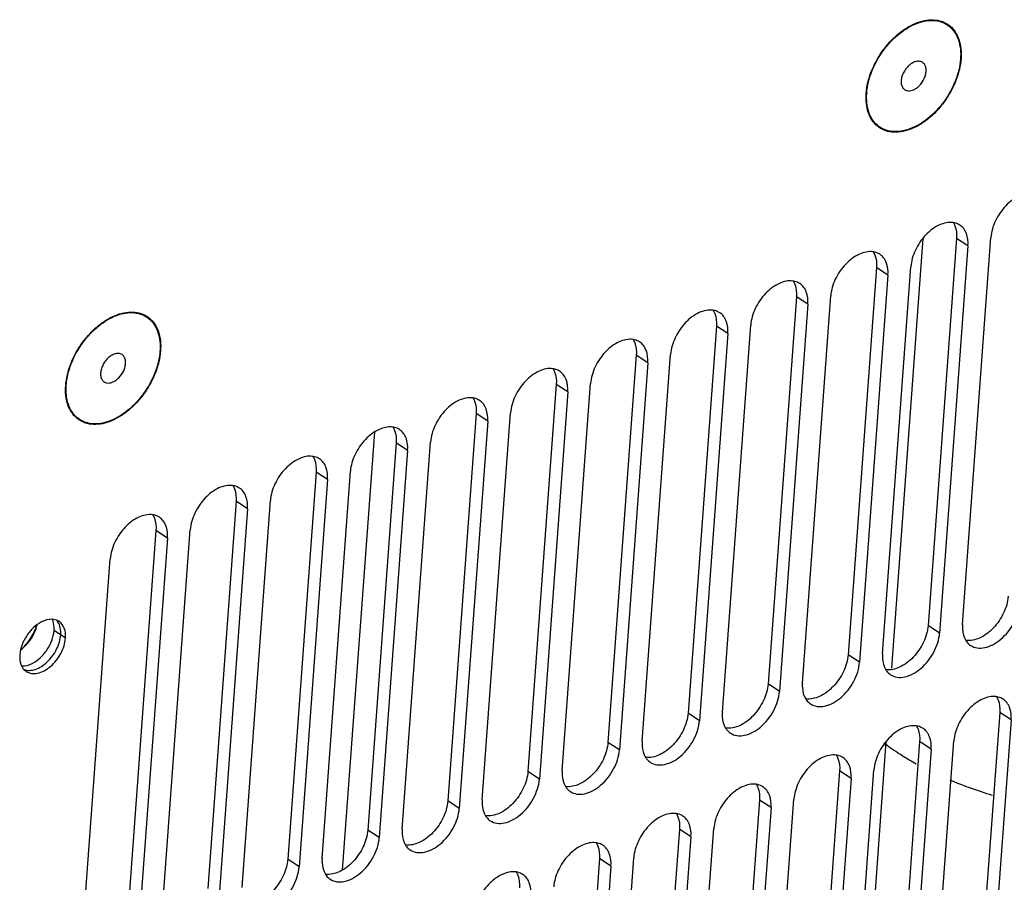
# Model space of a CAD drawing. Header units: millimetres. Extents: x 1117 to 38156, y -1945 to 7303.
# Tile 127 of 256: x 4753 to 4819, y 1041 to 1099. Entities that reach past the tile are written whole.
import ezdxf

# ---------------------------------------------------------------- set-up
doc = ezdxf.new("R2010")
doc.units = ezdxf.units.MM

msp = doc.modelspace()

# ---------------------------------------------------------------- linework, layer by layer
at = {"linetype": 'Continuous'}
for p, q in [((4813.789, 1084.477), (4811.682, 1055.72)), ((4816.043, 1084.479), (4814.145, 1058.569)), ((4816.811, 1083.975), (4814.913, 1058.066)), ((4816.811, 1083.975), (4816.043, 1084.479)), ((4816.444, 1058.625), (4818.343, 1084.534)), ((4810.683, 1082.523), (4808.785, 1056.614)), ((4811.451, 1082.02), (4809.552, 1056.111)), ((4811.451, 1082.02), (4810.683, 1082.523)), ((4811.084, 1056.669), (4812.982, 1082.578)), ((4805.322, 1080.568), (4803.424, 1054.659)), ((4806.09, 1080.064), (4804.192, 1054.155)), ((4806.09, 1080.064), (4805.322, 1080.568)), ((4805.724, 1054.714), (4807.622, 1080.623)), ((4800.363, 1052.758), (4802.262, 1078.667)), ((4799.962, 1078.612), (4798.064, 1052.703)), ((4800.73, 1078.109), (4798.832, 1052.2)), ((4800.73, 1078.109), (4799.962, 1078.612)), ((4795.003, 1050.803), (4796.901, 1076.712)), ((4794.602, 1076.657), (4792.703, 1050.748)), ((4795.37, 1076.153), (4793.471, 1050.244)), ((4795.37, 1076.153), (4794.602, 1076.657)), ((4789.642, 1048.848), (4791.541, 1074.757)), ((4789.241, 1074.701), (4787.343, 1048.792)), ((4790.009, 1074.198), (4788.111, 1048.289)), ((4790.009, 1074.198), (4789.241, 1074.701)), ((4783.881, 1072.746), (4781.982, 1046.837)), ((4784.649, 1072.242), (4783.881, 1072.746)), ((4784.282, 1046.892), (4786.18, 1072.801)), ((4784.649, 1072.242), (4782.75, 1046.333)), ((4777.061, 1071.508), (4774.914, 1042.202)), ((4778.52, 1070.791), (4776.622, 1044.882)), ((4779.288, 1070.287), (4778.52, 1070.791)), ((4778.921, 1044.937), (4780.82, 1070.846)), ((4779.288, 1070.287), (4777.39, 1044.378)), ((4773.16, 1068.835), (4771.261, 1042.926)), ((4773.928, 1068.332), (4773.16, 1068.835)), ((4773.561, 1042.981), (4775.459, 1068.89)), ((4773.928, 1068.332), (4772.029, 1042.423)), ((4767.799, 1066.88), (4765.901, 1040.971)), ((4768.567, 1066.376), (4767.799, 1066.88)), ((4768.201, 1041.026), (4770.099, 1066.935)), ((4768.567, 1066.376), (4766.669, 1040.467)), ((4762.439, 1064.924), (4760.541, 1039.015)), ((4763.207, 1064.421), (4762.439, 1064.924)), ((4762.84, 1039.07), (4764.738, 1064.979)), ((4763.207, 1064.421), (4761.309, 1038.512)), ((4757.48, 1037.115), (4759.378, 1063.024)), ((4756.381, 1057.728), (4755.613, 1058.232)), ((4814.913, 1058.066), (4814.145, 1058.569)), ((4809.552, 1056.111), (4808.785, 1056.614)), ((4804.192, 1054.155), (4803.424, 1054.659)), ((4798.832, 1052.2), (4798.064, 1052.703)), ((4818.936, 1052.752), (4817.038, 1026.843)), ((4819.704, 1052.249), (4818.936, 1052.752)), ((4819.704, 1052.249), (4817.806, 1026.34)), ((4793.471, 1050.244), (4792.703, 1050.748)), ((4811.321, 1050.795), (4810.589, 1040.795)), ((4813.575, 1050.797), (4811.677, 1024.888)), ((4814.343, 1050.293), (4813.575, 1050.797)), ((4813.977, 1024.943), (4815.875, 1050.852)), ((4814.343, 1050.293), (4812.445, 1024.384)), ((4788.111, 1048.289), (4787.343, 1048.792)), ((4808.215, 1048.841), (4806.317, 1022.932)), ((4808.983, 1048.338), (4807.085, 1022.429)), ((4808.983, 1048.338), (4808.215, 1048.841)), ((4808.616, 1022.987), (4810.515, 1048.896)), ((4782.75, 1046.333), (4781.982, 1046.837)), ((4802.855, 1046.886), (4800.956, 1020.977)), ((4803.623, 1046.382), (4801.724, 1020.473)), ((4803.623, 1046.382), (4802.855, 1046.886)), ((4803.256, 1021.032), (4805.154, 1046.941)), ((4777.39, 1044.378), (4776.622, 1044.882)), ((4797.494, 1044.931), (4795.596, 1019.021)), ((4798.262, 1044.427), (4796.364, 1018.518)), ((4798.262, 1044.427), (4797.494, 1044.931)), ((4797.895, 1019.077), (4799.794, 1044.986)), ((4772.029, 1042.423), (4771.261, 1042.926)), ((4792.134, 1042.975), (4790.235, 1017.066)), ((4792.902, 1042.472), (4791.003, 1016.562)), ((4792.902, 1042.472), (4792.134, 1042.975)), ((4792.535, 1017.121), (4794.433, 1043.03))]:
    msp.add_line(p, q, dxfattribs=at)
for centre, radius, start, end in [((4812.208, 1096.786), 4.115, 355.80904, 355.98339), ((4814.137, 1093.894), 4.115, 175.80904, 175.98339), ((4758.603, 1077.232), 4.115, 355.80904, 355.98339), ((4760.532, 1074.34), 4.115, 175.80904, 175.98339), ((4755.123, 1058.309), 0.898, 36.57939, 43.26792), ((4755.09, 1058.285), 0.94, 33.37632, 36.58522), ((4821.155, 1063.929), 16.557, 232.90336, 236.79001), ((4822.41, 1065.838), 18.841, 236.77675, 239.62791), ((4823.342, 1067.412), 20.67, 239.60618, 241.08042)]:
    msp.add_arc(centre, radius, start, end, dxfattribs=at)
for points, knots in [([(4809.998, 1094.182), (4810.016, 1094.424), (4810.096, 1094.921), (4810.327, 1095.655), (4810.666, 1096.377), (4811.098, 1097.06), (4811.609, 1097.679), (4812.178, 1098.21), (4812.786, 1098.633), (4813.409, 1098.933), (4814.027, 1099.097), (4814.618, 1099.117), (4815.158, 1098.987), (4815.622, 1098.709), (4815.985, 1098.296), (4816.233, 1097.77), (4816.36, 1097.157), (4816.363, 1096.722), (4816.346, 1096.498)], [0, 0, 0, 0, 0.067464, 0.138912, 0.213006, 0.288156, 0.362677, 0.43494, 0.503524, 0.567381, 0.626026, 0.679739, 0.729741, 0.778143, 0.827508, 0.880123, 0.937448, 1, 1, 1, 1]), ([(4810.032, 1094.195), (4810.068, 1094.687), (4810.323, 1095.698), (4811.078, 1097.064), (4812.124, 1098.192), (4812.99, 1098.719), (4813.432, 1098.881)], [0, 0, 0, 0, 0.244784, 0.507957, 0.766753, 1, 1, 1, 1]), ([(4813.432, 1098.881), (4813.805, 1099.017), (4814.397, 1099.125), (4815.133, 1098.949), (4815.592, 1098.675), (4815.951, 1098.269), (4816.292, 1097.551), (4816.342, 1096.92), (4816.313, 1096.498)], [0, 0, 0, 0, 0.259005, 0.375024, 0.487304, 0.601759, 0.723684, 1, 1, 1, 1]), ([(4816.346, 1096.498), (4816.328, 1096.255), (4816.249, 1095.759), (4816.017, 1095.024), (4815.679, 1094.302), (4815.246, 1093.619), (4814.736, 1093.001), (4814.166, 1092.47), (4813.559, 1092.047), (4812.935, 1091.747), (4812.317, 1091.583), (4811.726, 1091.563), (4811.186, 1091.692), (4810.722, 1091.971), (4810.359, 1092.384), (4810.111, 1092.909), (4809.984, 1093.522), (4809.981, 1093.957), (4809.998, 1094.182)], [0, 0, 0, 0, 0.067464, 0.138912, 0.213006, 0.288156, 0.362677, 0.43494, 0.503524, 0.567381, 0.626026, 0.679739, 0.729741, 0.778143, 0.827508, 0.880123, 0.937448, 1, 1, 1, 1]), ([(4816.312, 1096.485), (4816.276, 1095.993), (4816.021, 1094.982), (4815.266, 1093.615), (4814.22, 1092.487), (4813.355, 1091.96), (4812.913, 1091.799)], [0, 0, 0, 0, 0.244784, 0.507957, 0.766753, 1, 1, 1, 1]), ([(4813.241, 1096.281), (4813.151, 1096.248), (4812.974, 1096.151), (4812.741, 1095.943), (4812.546, 1095.683), (4812.406, 1095.393), (4812.332, 1095.097), (4812.331, 1094.821), (4812.397, 1094.618), (4812.489, 1094.495), (4812.545, 1094.448), (4812.574, 1094.428)], [0, 0, 0, 0, 0.124845, 0.262067, 0.405512, 0.54763, 0.681151, 0.800804, 0.905302, 0.953379, 1, 1, 1, 1]), ([(4813.103, 1094.398), (4813.183, 1094.428), (4813.343, 1094.512), (4813.631, 1094.754), (4813.855, 1095.078), (4813.982, 1095.436), (4814.019, 1095.697), (4813.996, 1095.935), (4813.935, 1096.074), (4813.894, 1096.131)], [0, 0, 0, 0, 0.120918, 0.253114, 0.530708, 0.6654, 0.789936, 0.901323, 1, 1, 1, 1]), ([(4813.77, 1096.251), (4813.735, 1096.274), (4813.656, 1096.311), (4813.525, 1096.334), (4813.383, 1096.324), (4813.289, 1096.299), (4813.241, 1096.281)], [0, 0, 0, 0, 0.228837, 0.467339, 0.723023, 1, 1, 1, 1]), ([(4813.894, 1096.131), (4813.886, 1096.143), (4813.85, 1096.188), (4813.806, 1096.228), (4813.77, 1096.251)], [0, 0, 0, 0, 0.254985, 1, 1, 1, 1]), ([(4812.913, 1091.799), (4812.54, 1091.663), (4811.947, 1091.555), (4811.211, 1091.731), (4810.752, 1092.004), (4810.393, 1092.411), (4810.052, 1093.128), (4810.002, 1093.759), (4810.032, 1094.182)], [0, 0, 0, 0, 0.259005, 0.375024, 0.487304, 0.601759, 0.723684, 1, 1, 1, 1]), ([(4812.574, 1094.428), (4812.586, 1094.42), (4812.636, 1094.391), (4812.691, 1094.372), (4812.733, 1094.363)], [0, 0, 0, 0, 0.247374, 1, 1, 1, 1]), ([(4812.733, 1094.363), (4812.791, 1094.35), (4812.918, 1094.345), (4813.041, 1094.376), (4813.103, 1094.398)], [0, 0, 0, 0, 0.474288, 1, 1, 1, 1]), ([(4821.176, 1087.489), (4820.869, 1087.532), (4820.158, 1087.365), (4819.278, 1086.678), (4818.604, 1085.699), (4818.371, 1084.918), (4818.343, 1084.534)], [0, 0, 0, 0, 0.208964, 0.463905, 0.740264, 1, 1, 1, 1]), ([(4815.816, 1085.534), (4815.509, 1085.576), (4814.798, 1085.409), (4813.918, 1084.723), (4813.244, 1083.743), (4813.011, 1082.962), (4812.982, 1082.578)], [0, 0, 0, 0, 0.208964, 0.463905, 0.740264, 1, 1, 1, 1]), ([(4816.268, 1085.367), (4816.168, 1085.433), (4816.015, 1085.498), (4815.857, 1085.528), (4815.816, 1085.534)], [0, 0, 0, 0, 0.742893, 1, 1, 1, 1]), ([(4815.823, 1085.538), (4815.868, 1085.467), (4816.03, 1085.139), (4816.064, 1084.759), (4816.043, 1084.479)], [0, 0, 0, 0, 0.228302, 1, 1, 1, 1]), ([(4816.811, 1083.975), (4816.832, 1084.255), (4816.795, 1084.675), (4816.543, 1085.137), (4816.365, 1085.304), (4816.268, 1085.367)], [0, 0, 0, 0, 0.540557, 0.776954, 1, 1, 1, 1]), ([(4810.455, 1083.578), (4810.148, 1083.621), (4809.437, 1083.454), (4808.558, 1082.767), (4807.884, 1081.788), (4807.65, 1081.007), (4807.622, 1080.623)], [0, 0, 0, 0, 0.208964, 0.463905, 0.740264, 1, 1, 1, 1]), ([(4810.907, 1083.412), (4810.807, 1083.477), (4810.655, 1083.542), (4810.496, 1083.573), (4810.455, 1083.578)], [0, 0, 0, 0, 0.742893, 1, 1, 1, 1]), ([(4810.463, 1083.582), (4810.507, 1083.512), (4810.67, 1083.184), (4810.703, 1082.803), (4810.683, 1082.523)], [0, 0, 0, 0, 0.228302, 1, 1, 1, 1]), ([(4811.451, 1082.02), (4811.471, 1082.3), (4811.434, 1082.72), (4811.182, 1083.182), (4811.004, 1083.348), (4810.907, 1083.412)], [0, 0, 0, 0, 0.540557, 0.776954, 1, 1, 1, 1]), ([(4805.095, 1081.623), (4804.788, 1081.665), (4804.077, 1081.499), (4803.197, 1080.812), (4802.523, 1079.833), (4802.29, 1079.051), (4802.262, 1078.667)], [0, 0, 0, 0, 0.208964, 0.463905, 0.740264, 1, 1, 1, 1]), ([(4805.547, 1081.456), (4805.447, 1081.522), (4805.294, 1081.587), (4805.136, 1081.617), (4805.095, 1081.623)], [0, 0, 0, 0, 0.742893, 1, 1, 1, 1]), ([(4805.102, 1081.627), (4805.147, 1081.556), (4805.309, 1081.228), (4805.343, 1080.848), (4805.322, 1080.568)], [0, 0, 0, 0, 0.228302, 1, 1, 1, 1]), ([(4806.09, 1080.064), (4806.111, 1080.344), (4806.074, 1080.765), (4805.822, 1081.226), (4805.644, 1081.393), (4805.547, 1081.456)], [0, 0, 0, 0, 0.540557, 0.776954, 1, 1, 1, 1]), ([(4756.394, 1074.628), (4756.411, 1074.87), (4756.491, 1075.367), (4756.723, 1076.101), (4757.061, 1076.823), (4757.494, 1077.506), (4758.004, 1078.125), (4758.574, 1078.655), (4759.181, 1079.079), (4759.805, 1079.378), (4760.423, 1079.543), (4761.014, 1079.563), (4761.554, 1079.433), (4762.018, 1079.154), (4762.381, 1078.741), (4762.629, 1078.216), (4762.755, 1077.603), (4762.758, 1077.168), (4762.742, 1076.943)], [0, 0, 0, 0, 0.067464, 0.138912, 0.213006, 0.288156, 0.362677, 0.43494, 0.503524, 0.567381, 0.626026, 0.679739, 0.729741, 0.778143, 0.827508, 0.880123, 0.937448, 1, 1, 1, 1]), ([(4756.428, 1074.64), (4756.464, 1075.133), (4756.718, 1076.144), (4757.474, 1077.51), (4758.52, 1078.638), (4759.385, 1079.165), (4759.827, 1079.326)], [0, 0, 0, 0, 0.244784, 0.507957, 0.766753, 1, 1, 1, 1]), ([(4759.827, 1079.326), (4760.2, 1079.463), (4760.793, 1079.57), (4761.529, 1079.394), (4761.988, 1079.121), (4762.347, 1078.714), (4762.688, 1077.997), (4762.738, 1077.366), (4762.708, 1076.943)], [0, 0, 0, 0, 0.259005, 0.375024, 0.487304, 0.601759, 0.723684, 1, 1, 1, 1]), ([(4799.734, 1079.667), (4799.428, 1079.71), (4798.716, 1079.543), (4797.837, 1078.857), (4797.163, 1077.877), (4796.929, 1077.096), (4796.901, 1076.712)], [0, 0, 0, 0, 0.208964, 0.463905, 0.740264, 1, 1, 1, 1]), ([(4800.187, 1079.501), (4800.086, 1079.567), (4799.934, 1079.632), (4799.775, 1079.662), (4799.734, 1079.667)], [0, 0, 0, 0, 0.742893, 1, 1, 1, 1]), ([(4799.742, 1079.671), (4799.786, 1079.601), (4799.949, 1079.273), (4799.983, 1078.893), (4799.962, 1078.612)], [0, 0, 0, 0, 0.228302, 1, 1, 1, 1]), ([(4800.73, 1078.109), (4800.75, 1078.389), (4800.713, 1078.809), (4800.462, 1079.271), (4800.283, 1079.437), (4800.187, 1079.501)], [0, 0, 0, 0, 0.540557, 0.776954, 1, 1, 1, 1]), ([(4794.374, 1077.712), (4794.067, 1077.755), (4793.356, 1077.588), (4792.476, 1076.901), (4791.802, 1075.922), (4791.569, 1075.14), (4791.541, 1074.757)], [0, 0, 0, 0, 0.208964, 0.463905, 0.740264, 1, 1, 1, 1]), ([(4794.826, 1077.545), (4794.726, 1077.611), (4794.574, 1077.676), (4794.415, 1077.706), (4794.374, 1077.712)], [0, 0, 0, 0, 0.742893, 1, 1, 1, 1]), ([(4794.381, 1077.716), (4794.426, 1077.646), (4794.588, 1077.317), (4794.622, 1076.937), (4794.602, 1076.657)], [0, 0, 0, 0, 0.228302, 1, 1, 1, 1]), ([(4795.37, 1076.153), (4795.39, 1076.433), (4795.353, 1076.854), (4795.101, 1077.315), (4794.923, 1077.482), (4794.826, 1077.545)], [0, 0, 0, 0, 0.540557, 0.776954, 1, 1, 1, 1]), ([(4762.742, 1076.943), (4762.724, 1076.701), (4762.644, 1076.204), (4762.413, 1075.47), (4762.074, 1074.748), (4761.642, 1074.065), (4761.131, 1073.446), (4760.562, 1072.916), (4759.954, 1072.493), (4759.331, 1072.193), (4758.713, 1072.029), (4758.122, 1072.008), (4757.581, 1072.138), (4757.117, 1072.417), (4756.754, 1072.83), (4756.507, 1073.355), (4756.38, 1073.968), (4756.377, 1074.403), (4756.394, 1074.628)], [0, 0, 0, 0, 0.067464, 0.138912, 0.213006, 0.288156, 0.362677, 0.43494, 0.503524, 0.567381, 0.626026, 0.679739, 0.729741, 0.778143, 0.827508, 0.880123, 0.937448, 1, 1, 1, 1]), ([(4759.637, 1076.727), (4759.547, 1076.694), (4759.369, 1076.597), (4759.137, 1076.388), (4758.942, 1076.128), (4758.801, 1075.838), (4758.727, 1075.543), (4758.726, 1075.267), (4758.793, 1075.064), (4758.884, 1074.941), (4758.94, 1074.894), (4758.97, 1074.874)], [0, 0, 0, 0, 0.124845, 0.262067, 0.405512, 0.54763, 0.681151, 0.800804, 0.905302, 0.953379, 1, 1, 1, 1]), ([(4762.707, 1076.931), (4762.671, 1076.438), (4762.417, 1075.427), (4761.662, 1074.061), (4760.616, 1072.933), (4759.75, 1072.406), (4759.308, 1072.245)], [0, 0, 0, 0, 0.244784, 0.507957, 0.766753, 1, 1, 1, 1]), ([(4760.165, 1076.697), (4760.13, 1076.72), (4760.052, 1076.757), (4759.92, 1076.78), (4759.779, 1076.77), (4759.684, 1076.744), (4759.637, 1076.727)], [0, 0, 0, 0, 0.228837, 0.467339, 0.723023, 1, 1, 1, 1]), ([(4760.29, 1076.576), (4760.281, 1076.588), (4760.246, 1076.634), (4760.202, 1076.673), (4760.165, 1076.697)], [0, 0, 0, 0, 0.254985, 1, 1, 1, 1]), ([(4759.499, 1074.844), (4759.579, 1074.873), (4759.739, 1074.958), (4760.027, 1075.199), (4760.251, 1075.524), (4760.378, 1075.882), (4760.415, 1076.143), (4760.391, 1076.381), (4760.33, 1076.52), (4760.29, 1076.576)], [0, 0, 0, 0, 0.120918, 0.253114, 0.530708, 0.6654, 0.789936, 0.901323, 1, 1, 1, 1]), ([(4789.013, 1075.757), (4788.707, 1075.799), (4787.995, 1075.632), (4787.116, 1074.946), (4786.442, 1073.966), (4786.208, 1073.185), (4786.18, 1072.801)], [0, 0, 0, 0, 0.208964, 0.463905, 0.740264, 1, 1, 1, 1]), ([(4789.466, 1075.59), (4789.365, 1075.656), (4789.213, 1075.721), (4789.055, 1075.751), (4789.013, 1075.757)], [0, 0, 0, 0, 0.742893, 1, 1, 1, 1]), ([(4789.021, 1075.76), (4789.065, 1075.69), (4789.228, 1075.362), (4789.262, 1074.982), (4789.241, 1074.701)], [0, 0, 0, 0, 0.228302, 1, 1, 1, 1]), ([(4790.009, 1074.198), (4790.03, 1074.478), (4789.993, 1074.898), (4789.741, 1075.36), (4789.563, 1075.526), (4789.466, 1075.59)], [0, 0, 0, 0, 0.540557, 0.776954, 1, 1, 1, 1]), ([(4758.97, 1074.874), (4758.982, 1074.866), (4759.031, 1074.837), (4759.086, 1074.817), (4759.129, 1074.808)], [0, 0, 0, 0, 0.247374, 1, 1, 1, 1]), ([(4759.129, 1074.808), (4759.187, 1074.796), (4759.314, 1074.791), (4759.437, 1074.822), (4759.499, 1074.844)], [0, 0, 0, 0, 0.474288, 1, 1, 1, 1]), ([(4759.308, 1072.245), (4758.935, 1072.109), (4758.342, 1072.001), (4757.606, 1072.177), (4757.148, 1072.45), (4756.788, 1072.857), (4756.448, 1073.574), (4756.397, 1074.205), (4756.427, 1074.628)], [0, 0, 0, 0, 0.259005, 0.375024, 0.487304, 0.601759, 0.723684, 1, 1, 1, 1]), ([(4783.653, 1073.801), (4783.346, 1073.844), (4782.635, 1073.677), (4781.755, 1072.99), (4781.081, 1072.011), (4780.848, 1071.23), (4780.82, 1070.846)], [0, 0, 0, 0, 0.208964, 0.463905, 0.740264, 1, 1, 1, 1]), ([(4784.105, 1073.635), (4784.005, 1073.7), (4783.853, 1073.765), (4783.694, 1073.795), (4783.653, 1073.801)], [0, 0, 0, 0, 0.742893, 1, 1, 1, 1]), ([(4783.661, 1073.805), (4783.705, 1073.735), (4783.868, 1073.406), (4783.901, 1073.026), (4783.881, 1072.746)], [0, 0, 0, 0, 0.228302, 1, 1, 1, 1]), ([(4784.649, 1072.242), (4784.669, 1072.522), (4784.632, 1072.943), (4784.38, 1073.405), (4784.202, 1073.571), (4784.105, 1073.635)], [0, 0, 0, 0, 0.540557, 0.776954, 1, 1, 1, 1]), ([(4778.293, 1071.846), (4777.986, 1071.888), (4777.275, 1071.722), (4776.395, 1071.035), (4775.721, 1070.055), (4775.487, 1069.274), (4775.459, 1068.89)], [0, 0, 0, 0, 0.208964, 0.463905, 0.740264, 1, 1, 1, 1]), ([(4778.745, 1071.679), (4778.645, 1071.745), (4778.492, 1071.81), (4778.334, 1071.84), (4778.293, 1071.846)], [0, 0, 0, 0, 0.742893, 1, 1, 1, 1]), ([(4778.3, 1071.85), (4778.345, 1071.779), (4778.507, 1071.451), (4778.541, 1071.071), (4778.52, 1070.791)], [0, 0, 0, 0, 0.228302, 1, 1, 1, 1]), ([(4779.288, 1070.287), (4779.309, 1070.567), (4779.272, 1070.988), (4779.02, 1071.449), (4778.842, 1071.616), (4778.745, 1071.679)], [0, 0, 0, 0, 0.540557, 0.776954, 1, 1, 1, 1]), ([(4772.932, 1069.89), (4772.625, 1069.933), (4771.914, 1069.766), (4771.035, 1069.079), (4770.361, 1068.1), (4770.127, 1067.319), (4770.099, 1066.935)], [0, 0, 0, 0, 0.208964, 0.463905, 0.740264, 1, 1, 1, 1]), ([(4773.384, 1069.724), (4773.284, 1069.79), (4773.132, 1069.854), (4772.973, 1069.885), (4772.932, 1069.89)], [0, 0, 0, 0, 0.742893, 1, 1, 1, 1]), ([(4772.94, 1069.894), (4772.984, 1069.824), (4773.147, 1069.496), (4773.18, 1069.115), (4773.16, 1068.835)], [0, 0, 0, 0, 0.228302, 1, 1, 1, 1]), ([(4773.928, 1068.332), (4773.948, 1068.612), (4773.911, 1069.032), (4773.659, 1069.494), (4773.481, 1069.66), (4773.384, 1069.724)], [0, 0, 0, 0, 0.540557, 0.776954, 1, 1, 1, 1]), ([(4767.572, 1067.935), (4767.265, 1067.977), (4766.554, 1067.811), (4765.674, 1067.124), (4765, 1066.145), (4764.767, 1065.363), (4764.738, 1064.979)], [0, 0, 0, 0, 0.208964, 0.463905, 0.740264, 1, 1, 1, 1]), ([(4768.024, 1067.768), (4767.924, 1067.834), (4767.771, 1067.899), (4767.613, 1067.929), (4767.572, 1067.935)], [0, 0, 0, 0, 0.742893, 1, 1, 1, 1]), ([(4767.579, 1067.939), (4767.624, 1067.868), (4767.786, 1067.54), (4767.82, 1067.16), (4767.799, 1066.88)], [0, 0, 0, 0, 0.228302, 1, 1, 1, 1]), ([(4768.567, 1066.376), (4768.588, 1066.656), (4768.551, 1067.077), (4768.299, 1067.538), (4768.121, 1067.705), (4768.024, 1067.768)], [0, 0, 0, 0, 0.540557, 0.776954, 1, 1, 1, 1]), ([(4762.211, 1065.979), (4761.904, 1066.022), (4761.193, 1065.855), (4760.314, 1065.169), (4759.64, 1064.189), (4759.406, 1063.408), (4759.378, 1063.024)], [0, 0, 0, 0, 0.208964, 0.463905, 0.740264, 1, 1, 1, 1]), ([(4762.664, 1065.813), (4762.563, 1065.879), (4762.411, 1065.944), (4762.252, 1065.974), (4762.211, 1065.979)], [0, 0, 0, 0, 0.742893, 1, 1, 1, 1]), ([(4762.219, 1065.983), (4762.263, 1065.913), (4762.426, 1065.585), (4762.459, 1065.205), (4762.439, 1064.924)], [0, 0, 0, 0, 0.228302, 1, 1, 1, 1]), ([(4763.207, 1064.421), (4763.227, 1064.701), (4763.19, 1065.121), (4762.938, 1065.583), (4762.76, 1065.749), (4762.664, 1065.813)], [0, 0, 0, 0, 0.540557, 0.776954, 1, 1, 1, 1]), ([(4819.505, 1060.525), (4819.477, 1060.141), (4819.244, 1059.36), (4818.57, 1058.38), (4817.69, 1057.694), (4816.979, 1057.527), (4816.672, 1057.569)], [0, 0, 0, 0, 0.259736, 0.536095, 0.791036, 1, 1, 1, 1]), ([(4816.988, 1057.233), (4817.117, 1057.148), (4817.434, 1057.032), (4817.962, 1057.064), (4818.509, 1057.275), (4819.232, 1057.779), (4819.944, 1058.685), (4820.241, 1059.577), (4820.273, 1060.021)], [0, 0, 0, 0, 0.09404, 0.19744, 0.314924, 0.446036, 0.729503, 1, 1, 1, 1]), ([(4755.491, 1058.984), (4755.245, 1058.995), (4754.775, 1058.855), (4754.207, 1058.436), (4753.621, 1057.738), (4753.351, 1057.062), (4753.318, 1056.611)], [0, 0, 0, 0, 0.213249, 0.402939, 0.607597, 1, 1, 1, 1]), ([(4755.947, 1058.842), (4755.914, 1058.863), (4755.774, 1058.942), (4755.612, 1058.978), (4755.491, 1058.984)], [0, 0, 0, 0, 0.24431, 1, 1, 1, 1]), ([(4755.613, 1058.232), (4755.618, 1058.301), (4755.624, 1058.555), (4755.573, 1058.815), (4755.491, 1058.982)], [0, 0, 0, 0, 0.271676, 1, 1, 1, 1]), ([(4753.376, 1056.937), (4753.511, 1057.036), (4753.765, 1057.266), (4754.083, 1057.674), (4754.33, 1058.128), (4754.439, 1058.453), (4754.476, 1058.616)], [0, 0, 0, 0, 0.245027, 0.500056, 0.755059, 1, 1, 1, 1]), ([(4753.381, 1056.955), (4753.507, 1057.06), (4753.746, 1057.295), (4754.051, 1057.696), (4754.297, 1058.136), (4754.416, 1058.449), (4754.462, 1058.607)], [0, 0, 0, 0, 0.246473, 0.500074, 0.753639, 1, 1, 1, 1]), ([(4753.441, 1055.859), (4753.687, 1055.848), (4754.156, 1055.987), (4754.725, 1056.406), (4755.311, 1057.104), (4755.58, 1057.78), (4755.613, 1058.232)], [0, 0, 0, 0, 0.213249, 0.402939, 0.607597, 1, 1, 1, 1]), ([(4756.061, 1057.938), (4756.073, 1058.097), (4756.061, 1058.399), (4755.952, 1058.685), (4755.875, 1058.802)], [0, 0, 0, 0, 0.532758, 1, 1, 1, 1]), ([(4756.381, 1057.728), (4756.398, 1057.952), (4756.366, 1058.379), (4756.104, 1058.738), (4755.947, 1058.842)], [0, 0, 0, 0, 0.543603, 1, 1, 1, 1]), ([(4814.145, 1058.569), (4814.117, 1058.186), (4813.883, 1057.404), (4813.209, 1056.425), (4812.33, 1055.738), (4811.618, 1055.571), (4811.312, 1055.614)], [0, 0, 0, 0, 0.259736, 0.536095, 0.791036, 1, 1, 1, 1]), ([(4816.444, 1058.625), (4816.437, 1058.525), (4816.432, 1058.162), (4816.524, 1057.788), (4816.665, 1057.566)], [0, 0, 0, 0, 0.275831, 1, 1, 1, 1]), ([(4753.602, 1055.622), (4753.658, 1055.601), (4753.775, 1055.571), (4754.031, 1055.554), (4754.378, 1055.623), (4754.786, 1055.824), (4755.174, 1056.13), (4755.518, 1056.521), (4755.795, 1056.97), (4755.986, 1057.447), (4756.05, 1057.777), (4756.061, 1057.938)], [0, 0, 0, 0, 0.046937, 0.096031, 0.202835, 0.322907, 0.454565, 0.59365, 0.734678, 0.871848, 1, 1, 1, 1]), ([(4753.753, 1055.497), (4753.857, 1055.429), (4754.11, 1055.337), (4754.532, 1055.363), (4754.97, 1055.531), (4755.549, 1055.934), (4756.118, 1056.659), (4756.355, 1057.373), (4756.381, 1057.728)], [0, 0, 0, 0, 0.09404, 0.197442, 0.314929, 0.446043, 0.729508, 1, 1, 1, 1]), ([(4811.627, 1055.277), (4811.757, 1055.192), (4812.073, 1055.077), (4812.601, 1055.109), (4813.148, 1055.32), (4813.872, 1055.824), (4814.583, 1056.73), (4814.88, 1057.622), (4814.913, 1058.066)], [0, 0, 0, 0, 0.09404, 0.19744, 0.314924, 0.446036, 0.729503, 1, 1, 1, 1]), ([(4816.665, 1057.566), (4816.686, 1057.532), (4816.775, 1057.404), (4816.891, 1057.296), (4816.988, 1057.233)], [0, 0, 0, 0, 0.256658, 1, 1, 1, 1]), ([(4753.318, 1056.611), (4753.313, 1056.542), (4753.308, 1056.287), (4753.359, 1056.027), (4753.441, 1055.86)], [0, 0, 0, 0, 0.271676, 1, 1, 1, 1]), ([(4808.785, 1056.614), (4808.756, 1056.23), (4808.523, 1055.449), (4807.849, 1054.47), (4806.969, 1053.783), (4806.258, 1053.616), (4805.951, 1053.659)], [0, 0, 0, 0, 0.259736, 0.536095, 0.791036, 1, 1, 1, 1]), ([(4811.084, 1056.669), (4811.077, 1056.569), (4811.071, 1056.206), (4811.164, 1055.833), (4811.304, 1055.61)], [0, 0, 0, 0, 0.275831, 1, 1, 1, 1]), ([(4753.441, 1055.86), (4753.459, 1055.823), (4753.538, 1055.682), (4753.654, 1055.562), (4753.753, 1055.497)], [0, 0, 0, 0, 0.260486, 1, 1, 1, 1]), ([(4806.267, 1053.322), (4806.396, 1053.237), (4806.713, 1053.122), (4807.241, 1053.153), (4807.788, 1053.364), (4808.511, 1053.868), (4809.223, 1054.774), (4809.52, 1055.667), (4809.552, 1056.111)], [0, 0, 0, 0, 0.09404, 0.19744, 0.314924, 0.446036, 0.729503, 1, 1, 1, 1]), ([(4811.304, 1055.61), (4811.325, 1055.576), (4811.414, 1055.449), (4811.531, 1055.34), (4811.627, 1055.277)], [0, 0, 0, 0, 0.256658, 1, 1, 1, 1]), ([(4803.424, 1054.659), (4803.396, 1054.275), (4803.162, 1053.493), (4802.488, 1052.514), (4801.609, 1051.827), (4800.898, 1051.661), (4800.591, 1051.703)], [0, 0, 0, 0, 0.259736, 0.536095, 0.791036, 1, 1, 1, 1]), ([(4805.724, 1054.714), (4805.716, 1054.614), (4805.711, 1054.251), (4805.803, 1053.878), (4805.944, 1053.655)], [0, 0, 0, 0, 0.275831, 1, 1, 1, 1]), ([(4800.907, 1051.366), (4801.036, 1051.281), (4801.353, 1051.166), (4801.88, 1051.198), (4802.427, 1051.409), (4803.151, 1051.913), (4803.862, 1052.819), (4804.16, 1053.711), (4804.192, 1054.155)], [0, 0, 0, 0, 0.09404, 0.19744, 0.314924, 0.446036, 0.729503, 1, 1, 1, 1]), ([(4805.944, 1053.655), (4805.965, 1053.621), (4806.054, 1053.494), (4806.17, 1053.385), (4806.267, 1053.322)], [0, 0, 0, 0, 0.256658, 1, 1, 1, 1]), ([(4818.708, 1053.807), (4818.401, 1053.85), (4817.69, 1053.683), (4816.811, 1052.996), (4816.137, 1052.017), (4815.903, 1051.236), (4815.875, 1050.852)], [0, 0, 0, 0, 0.208964, 0.463905, 0.740264, 1, 1, 1, 1]), ([(4819.16, 1053.641), (4819.06, 1053.707), (4818.908, 1053.771), (4818.749, 1053.802), (4818.708, 1053.807)], [0, 0, 0, 0, 0.742893, 1, 1, 1, 1]), ([(4818.716, 1053.811), (4818.76, 1053.741), (4818.923, 1053.413), (4818.956, 1053.032), (4818.936, 1052.752)], [0, 0, 0, 0, 0.228302, 1, 1, 1, 1]), ([(4819.704, 1052.249), (4819.724, 1052.529), (4819.687, 1052.949), (4819.435, 1053.411), (4819.257, 1053.577), (4819.16, 1053.641)], [0, 0, 0, 0, 0.540557, 0.776954, 1, 1, 1, 1]), ([(4798.064, 1052.703), (4798.036, 1052.319), (4797.802, 1051.538), (4797.128, 1050.559), (4796.248, 1049.872), (4795.537, 1049.705), (4795.23, 1049.748)], [0, 0, 0, 0, 0.259736, 0.536095, 0.791036, 1, 1, 1, 1]), ([(4800.363, 1052.758), (4800.356, 1052.658), (4800.35, 1052.296), (4800.443, 1051.922), (4800.583, 1051.699)], [0, 0, 0, 0, 0.275831, 1, 1, 1, 1]), ([(4795.546, 1049.411), (4795.675, 1049.326), (4795.992, 1049.211), (4796.52, 1049.243), (4797.067, 1049.453), (4797.791, 1049.957), (4798.502, 1050.863), (4798.799, 1051.756), (4798.832, 1052.2)], [0, 0, 0, 0, 0.09404, 0.19744, 0.314924, 0.446036, 0.729503, 1, 1, 1, 1]), ([(4800.583, 1051.699), (4800.604, 1051.666), (4800.694, 1051.538), (4800.81, 1051.43), (4800.907, 1051.366)], [0, 0, 0, 0, 0.256658, 1, 1, 1, 1]), ([(4813.348, 1051.852), (4813.041, 1051.895), (4812.33, 1051.728), (4811.45, 1051.041), (4810.776, 1050.062), (4810.543, 1049.28), (4810.515, 1048.896)], [0, 0, 0, 0, 0.208964, 0.463905, 0.740264, 1, 1, 1, 1]), ([(4813.8, 1051.685), (4813.7, 1051.751), (4813.547, 1051.816), (4813.389, 1051.846), (4813.348, 1051.852)], [0, 0, 0, 0, 0.742893, 1, 1, 1, 1]), ([(4813.355, 1051.856), (4813.4, 1051.785), (4813.562, 1051.457), (4813.596, 1051.077), (4813.575, 1050.797)], [0, 0, 0, 0, 0.228302, 1, 1, 1, 1]), ([(4814.343, 1050.293), (4814.364, 1050.573), (4814.327, 1050.994), (4814.075, 1051.455), (4813.897, 1051.622), (4813.8, 1051.685)], [0, 0, 0, 0, 0.540557, 0.776954, 1, 1, 1, 1]), ([(4792.703, 1050.748), (4792.675, 1050.364), (4792.442, 1049.583), (4791.768, 1048.603), (4790.888, 1047.917), (4790.177, 1047.75), (4789.87, 1047.792)], [0, 0, 0, 0, 0.259736, 0.536095, 0.791036, 1, 1, 1, 1]), ([(4795.003, 1050.803), (4794.995, 1050.703), (4794.99, 1050.34), (4795.082, 1049.967), (4795.223, 1049.744)], [0, 0, 0, 0, 0.275831, 1, 1, 1, 1]), ([(4790.186, 1047.455), (4790.315, 1047.37), (4790.632, 1047.255), (4791.159, 1047.287), (4791.706, 1047.498), (4792.43, 1048.002), (4793.142, 1048.908), (4793.439, 1049.8), (4793.471, 1050.244)], [0, 0, 0, 0, 0.09404, 0.19744, 0.314924, 0.446036, 0.729503, 1, 1, 1, 1]), ([(4795.223, 1049.744), (4795.244, 1049.71), (4795.333, 1049.583), (4795.45, 1049.474), (4795.546, 1049.411)], [0, 0, 0, 0, 0.256658, 1, 1, 1, 1]), ([(4807.987, 1049.897), (4807.681, 1049.939), (4806.969, 1049.772), (4806.09, 1049.086), (4805.416, 1048.106), (4805.182, 1047.325), (4805.154, 1046.941)], [0, 0, 0, 0, 0.208964, 0.463905, 0.740264, 1, 1, 1, 1]), ([(4808.44, 1049.73), (4808.339, 1049.796), (4808.187, 1049.861), (4808.028, 1049.891), (4807.987, 1049.897)], [0, 0, 0, 0, 0.742893, 1, 1, 1, 1]), ([(4807.995, 1049.9), (4808.039, 1049.83), (4808.202, 1049.502), (4808.236, 1049.122), (4808.215, 1048.841)], [0, 0, 0, 0, 0.228302, 1, 1, 1, 1]), ([(4808.983, 1048.338), (4809.003, 1048.618), (4808.966, 1049.038), (4808.715, 1049.5), (4808.536, 1049.666), (4808.44, 1049.73)], [0, 0, 0, 0, 0.540557, 0.776954, 1, 1, 1, 1]), ([(4787.343, 1048.792), (4787.315, 1048.408), (4787.081, 1047.627), (4786.407, 1046.648), (4785.528, 1045.961), (4784.816, 1045.794), (4784.51, 1045.837)], [0, 0, 0, 0, 0.259736, 0.536095, 0.791036, 1, 1, 1, 1]), ([(4789.642, 1048.848), (4789.635, 1048.747), (4789.629, 1048.385), (4789.722, 1048.011), (4789.862, 1047.788)], [0, 0, 0, 0, 0.275831, 1, 1, 1, 1]), ([(4784.825, 1045.5), (4784.955, 1045.415), (4785.271, 1045.3), (4785.799, 1045.332), (4786.346, 1045.543), (4787.07, 1046.047), (4787.781, 1046.953), (4788.078, 1047.845), (4788.111, 1048.289)], [0, 0, 0, 0, 0.09404, 0.19744, 0.314924, 0.446036, 0.729503, 1, 1, 1, 1]), ([(4789.862, 1047.788), (4789.884, 1047.755), (4789.973, 1047.627), (4790.089, 1047.519), (4790.186, 1047.455)], [0, 0, 0, 0, 0.256658, 1, 1, 1, 1]), ([(4802.627, 1047.941), (4802.32, 1047.984), (4801.609, 1047.817), (4800.729, 1047.13), (4800.055, 1046.151), (4799.822, 1045.37), (4799.794, 1044.986)], [0, 0, 0, 0, 0.208964, 0.463905, 0.740264, 1, 1, 1, 1]), ([(4803.079, 1047.774), (4802.979, 1047.84), (4802.827, 1047.905), (4802.668, 1047.935), (4802.627, 1047.941)], [0, 0, 0, 0, 0.742893, 1, 1, 1, 1]), ([(4802.635, 1047.945), (4802.679, 1047.875), (4802.841, 1047.546), (4802.875, 1047.166), (4802.855, 1046.886)], [0, 0, 0, 0, 0.228302, 1, 1, 1, 1]), ([(4803.623, 1046.382), (4803.643, 1046.662), (4803.606, 1047.083), (4803.354, 1047.544), (4803.176, 1047.711), (4803.079, 1047.774)], [0, 0, 0, 0, 0.540557, 0.776954, 1, 1, 1, 1]), ([(4818.446, 1047.198), (4818.201, 1047.273), (4817.248, 1047.578), (4816.31, 1047.928), (4815.624, 1048.218)], [0, 0, 0, 0, 0.255873, 1, 1, 1, 1]), ([(4781.982, 1046.837), (4781.954, 1046.453), (4781.721, 1045.672), (4781.047, 1044.692), (4780.167, 1044.006), (4779.456, 1043.839), (4779.149, 1043.882)], [0, 0, 0, 0, 0.259736, 0.536095, 0.791036, 1, 1, 1, 1]), ([(4784.282, 1046.892), (4784.275, 1046.792), (4784.269, 1046.429), (4784.361, 1046.056), (4784.502, 1045.833)], [0, 0, 0, 0, 0.275831, 1, 1, 1, 1]), ([(4779.465, 1043.545), (4779.594, 1043.46), (4779.911, 1043.344), (4780.439, 1043.376), (4780.986, 1043.587), (4781.709, 1044.091), (4782.421, 1044.997), (4782.718, 1045.89), (4782.75, 1046.333)], [0, 0, 0, 0, 0.09404, 0.19744, 0.314924, 0.446036, 0.729503, 1, 1, 1, 1]), ([(4784.502, 1045.833), (4784.523, 1045.799), (4784.612, 1045.672), (4784.729, 1045.563), (4784.825, 1045.5)], [0, 0, 0, 0, 0.256658, 1, 1, 1, 1]), ([(4797.266, 1045.986), (4796.96, 1046.028), (4796.248, 1045.861), (4795.369, 1045.175), (4794.695, 1044.195), (4794.461, 1043.414), (4794.433, 1043.03)], [0, 0, 0, 0, 0.208964, 0.463905, 0.740264, 1, 1, 1, 1]), ([(4797.719, 1045.819), (4797.619, 1045.885), (4797.466, 1045.95), (4797.308, 1045.98), (4797.266, 1045.986)], [0, 0, 0, 0, 0.742893, 1, 1, 1, 1]), ([(4797.274, 1045.99), (4797.318, 1045.919), (4797.481, 1045.591), (4797.515, 1045.211), (4797.494, 1044.931)], [0, 0, 0, 0, 0.228302, 1, 1, 1, 1]), ([(4798.262, 1044.427), (4798.283, 1044.707), (4798.246, 1045.127), (4797.994, 1045.589), (4797.816, 1045.756), (4797.719, 1045.819)], [0, 0, 0, 0, 0.540557, 0.776954, 1, 1, 1, 1]), ([(4776.622, 1044.882), (4776.594, 1044.498), (4776.36, 1043.716), (4775.686, 1042.737), (4774.807, 1042.05), (4774.095, 1041.884), (4773.789, 1041.926)], [0, 0, 0, 0, 0.259736, 0.536095, 0.791036, 1, 1, 1, 1]), ([(4774.104, 1041.589), (4774.234, 1041.504), (4774.55, 1041.389), (4775.078, 1041.421), (4775.625, 1041.632), (4776.349, 1042.136), (4777.06, 1043.042), (4777.357, 1043.934), (4777.39, 1044.378)], [0, 0, 0, 0, 0.09404, 0.19744, 0.314924, 0.446036, 0.729503, 1, 1, 1, 1]), ([(4778.921, 1044.937), (4778.914, 1044.837), (4778.908, 1044.474), (4779.001, 1044.1), (4779.141, 1043.878)], [0, 0, 0, 0, 0.275831, 1, 1, 1, 1]), ([(4779.141, 1043.878), (4779.163, 1043.844), (4779.252, 1043.717), (4779.368, 1043.608), (4779.465, 1043.545)], [0, 0, 0, 0, 0.256658, 1, 1, 1, 1]), ([(4791.906, 1044.03), (4791.599, 1044.073), (4790.888, 1043.906), (4790.008, 1043.219), (4789.334, 1042.24), (4789.101, 1041.459), (4789.073, 1041.075)], [0, 0, 0, 0, 0.208964, 0.463905, 0.740264, 1, 1, 1, 1]), ([(4792.358, 1043.864), (4792.258, 1043.929), (4792.106, 1043.994), (4791.947, 1044.025), (4791.906, 1044.03)], [0, 0, 0, 0, 0.742893, 1, 1, 1, 1]), ([(4791.914, 1044.034), (4791.958, 1043.964), (4792.121, 1043.636), (4792.154, 1043.255), (4792.134, 1042.975)], [0, 0, 0, 0, 0.228302, 1, 1, 1, 1]), ([(4792.902, 1042.472), (4792.922, 1042.751), (4792.885, 1043.172), (4792.633, 1043.634), (4792.455, 1043.8), (4792.358, 1043.864)], [0, 0, 0, 0, 0.540557, 0.776954, 1, 1, 1, 1]), ([(4771.261, 1042.926), (4771.233, 1042.542), (4771, 1041.761), (4770.326, 1040.782), (4769.446, 1040.095), (4768.735, 1039.928), (4768.428, 1039.971)], [0, 0, 0, 0, 0.259736, 0.536095, 0.791036, 1, 1, 1, 1]), ([(4768.744, 1039.634), (4768.873, 1039.549), (4769.19, 1039.434), (4769.718, 1039.466), (4770.265, 1039.676), (4770.988, 1040.18), (4771.7, 1041.086), (4771.997, 1041.979), (4772.029, 1042.423)], [0, 0, 0, 0, 0.09404, 0.19744, 0.314924, 0.446036, 0.729503, 1, 1, 1, 1]), ([(4773.561, 1042.981), (4773.554, 1042.881), (4773.548, 1042.518), (4773.641, 1042.145), (4773.781, 1041.922)], [0, 0, 0, 0, 0.275831, 1, 1, 1, 1]), ([(4773.781, 1041.922), (4773.802, 1041.888), (4773.891, 1041.761), (4774.008, 1041.653), (4774.104, 1041.589)], [0, 0, 0, 0, 0.256658, 1, 1, 1, 1]), ([(4786.546, 1042.075), (4786.239, 1042.117), (4785.528, 1041.951), (4784.648, 1041.264), (4783.974, 1040.285), (4783.74, 1039.503), (4783.712, 1039.119)], [0, 0, 0, 0, 0.208964, 0.463905, 0.740264, 1, 1, 1, 1]), ([(4786.998, 1041.908), (4786.898, 1041.974), (4786.745, 1042.039), (4786.587, 1042.069), (4786.546, 1042.075)], [0, 0, 0, 0, 0.742893, 1, 1, 1, 1]), ([(4786.553, 1042.079), (4786.598, 1042.008), (4786.76, 1041.68), (4786.794, 1041.3), (4786.773, 1041.02)], [0, 0, 0, 0, 0.228302, 1, 1, 1, 1]), ([(4787.541, 1040.516), (4787.562, 1040.796), (4787.525, 1041.217), (4787.273, 1041.678), (4787.095, 1041.845), (4786.998, 1041.908)], [0, 0, 0, 0, 0.540557, 0.776954, 1, 1, 1, 1])]:
    msp.add_open_spline(points, degree=3, knots=knots, dxfattribs=at)

doc.saveas('drawing.dxf')
